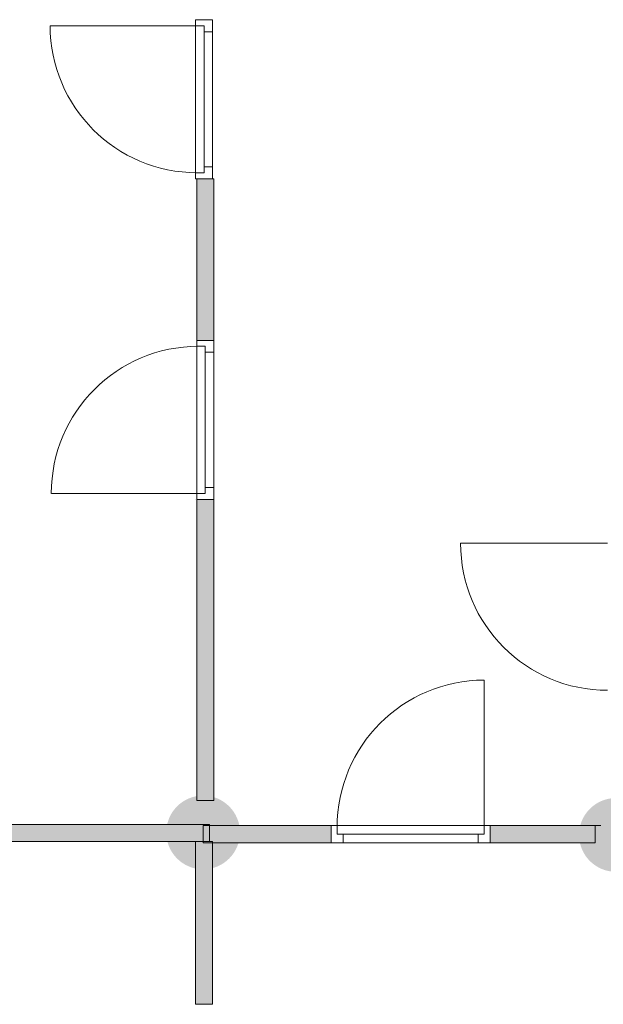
# Model space of a CAD drawing. Header units: inches. Extents: x 15 to 546804, y -66 to 267312.
# Tile 190 of 256: x 533094 to 536505, y 12121 to 17872. Entities that reach past the tile are written whole.
import ezdxf

# ---------------------------------------------------------------- set-up
doc = ezdxf.new("R2010")
doc.units = ezdxf.units.IN
doc.header["$MEASUREMENT"] = 0
doc.layers.add('Zone-1', color=4, linetype='Continuous')

msp = doc.modelspace()

# ---------------------------------------------------------------- hatches: boundary and pattern name
at = {"lineweight": 20}
h = msp.add_hatch(color=7, dxfattribs=at)
h.dxf.hatch_style = 1
h.paths.add_polyline_path([(534381.6, 13124.6, 1), (533950.8, 13124.6, 1)])
h = msp.add_hatch(color=7, dxfattribs=at)
h.dxf.hatch_style = 1
h.paths.add_polyline_path([(536794.2, 13110.2, 1), (536363.4, 13110.2, 1)])
h = msp.add_hatch(color=7, dxfattribs=at)
h.dxf.hatch_style = 1
h.paths.add_polyline_path([(534914.2, 13164.8), (534204.2, 13164.8), (534204.2, 13071.8), (534221.5, 13071.8), (534221.5, 13064.8), (534914.2, 13064.8)])
h.paths.add_polyline_path([(534221.5, 13064.8), (534166.2, 13064.8), (534166.2, 13071.8), (534121.5, 13071.8), (534121.5, 12120.8), (534221.5, 12120.8)])
h.paths.add_polyline_path([(534166.2, 13164.8), (534204.2, 13164.8), (534204.2, 13171.8), (530166.8, 13171.8), (530166.8, 13071.8), (534166.2, 13071.8)])
at = {"layer": 'Zone-1', "lineweight": 20}
h = msp.add_hatch(color=7, dxfattribs=at)
h.dxf.hatch_style = 1
h.paths.add_polyline_path([(534228.5, 16942.8), (534128.5, 16942.8), (534128.5, 15999), (534228.5, 15999)])
h.paths.add_polyline_path([(534228.5, 15070), (534128.5, 15070), (534128.5, 13311), (534228.5, 13311)])
h = msp.add_hatch(color=7, dxfattribs=at)
h.dxf.hatch_style = 1
h.paths.add_polyline_path([(536458.4, 13164.8), (535843.2, 13164.8), (535843.2, 13064.8), (536458.4, 13064.8)])

# ---------------------------------------------------------------- linework, layer by layer
at = {"color": 7, "lineweight": 20}
for p, q in [((534131.5, 17836.8, 0), (533272.5, 17836.8, 0)), ((534121.5, 17871.8, 0), (534121.5, 17836.8, 0)), ((534121.5, 16942.8, 2200), (534121.5, 17871.8, 2200)), ((534121.5, 17871.8, 2200), (534121.5, 17871.8, 0)), ((534221.5, 17871.8, 0), (534121.5, 17871.8, 0)), ((534221.5, 17871.8, 2200), (534121.5, 17871.8, 2200)), ((534171.5, 17836.8, 0), (534121.5, 17836.8, 0)), ((534121.5, 17836.8, 2165), (534121.5, 17836.8, 0)), ((534121.5, 16977.8, 2165), (534121.5, 17836.8, 2165)), ((534171.5, 17836.8, 2165), (534121.5, 17836.8, 2165)), ((534171.5, 17836.8, 0), (534171.5, 17782.1, 70.8)), ((534171.5, 17782.1, 2059.2), (534171.5, 17836.8, 2130)), ((534171.5, 17836.8, 2165), (534171.5, 17836.8, 0)), ((534171.5, 17801.8, 0), (534171.5, 17836.8, 0)), ((534171.5, 17801.8, 2165), (534171.5, 17836.8, 2165)), ((534221.5, 17871.8, 0), (534221.5, 17801.8, 0)), ((534221.5, 16942.8, 2200), (534221.5, 17871.8, 2200)), ((534221.5, 17871.8, 2200), (534221.5, 17871.8, 0)), ((534221.5, 17801.8, 0), (534171.5, 17801.8, 0)), ((534221.5, 17801.8, 2130), (534171.5, 17801.8, 2130)), ((534171.5, 17801.8, 2130), (534171.5, 17801.8, 0)), ((534171.5, 17012.8, 2130), (534171.5, 17801.8, 2130)), ((534171.5, 17012.8, 2165), (534171.5, 17801.8, 2165)), ((534171.5, 17801.8, 2130), (534171.5, 17801.8, 2165)), ((534171.5, 17801.8, 2630), (534171.5, 17012.8, 2630)), ((534171.5, 17012.8, 2200), (534171.5, 17801.8, 2200)), ((534171.5, 17801.8, 2200), (534171.5, 17801.8, 2630)), ((534221.5, 17012.8, 2130), (534221.5, 17801.8, 2130)), ((534221.5, 17801.8, 2130), (534221.5, 17801.8, 0)), ((534171.5, 17672.5, 1917.6), (534171.5, 17727.3, 1988.4)), ((534171.5, 17727.3, 141.6), (534171.5, 17672.5, 212.4)), ((534171.5, 17563, 1776), (534171.5, 17617.7, 1846.8)), ((534171.5, 17617.7, 283.2), (534171.5, 17563, 354)), ((534171.5, 17453.4, 1634.5), (534171.5, 17508.2, 1705.2)), ((534171.5, 17508.2, 424.8), (534171.5, 17453.4, 495.5)), ((534171.5, 17343.9, 1492.9), (534171.5, 17398.6, 1563.7)), ((534171.5, 17398.6, 566.3), (534171.5, 17343.9, 637.1)), ((534171.5, 17234.3, 1351.3), (534171.5, 17289.1, 1422.1)), ((534171.5, 17289.1, 707.9), (534171.5, 17234.3, 778.7)), ((534171.5, 17124.8, 1209.7), (534171.5, 17179.6, 1280.5)), ((534171.5, 17179.6, 849.5), (534171.5, 17124.8, 920.3)), ((534171.5, 17015.2, 1068.1), (534171.5, 17070, 1138.9)), ((534171.5, 17070, 991.1), (534171.5, 17015.2, 1061.9)), ((534121.5, 16977.8, 0), (534121.5, 16942.8, 0)), ((534171.5, 16977.8, 0), (534121.5, 16977.8, 0)), ((534121.5, 16977.8, 0), (534121.5, 16977.8, 2165)), ((534171.5, 16977.8, 2165), (534121.5, 16977.8, 2165)), ((534221.5, 17012.8, 2130), (534171.5, 17012.8, 2130)), ((534221.5, 17012.8, 0), (534171.5, 17012.8, 0)), ((534171.5, 17012.8, 0), (534171.5, 17012.8, 2130)), ((534171.5, 17012.8, 0), (534171.5, 16977.8, 0)), ((534171.5, 17012.8, 2165), (534171.5, 16977.8, 2165)), ((534171.5, 17012.8, 2130), (534171.5, 17012.8, 2165)), ((534171.5, 17012.8, 2630), (534171.5, 17012.8, 2200)), ((534171.5, 16977.8, 0), (534171.5, 16977.8, 2165)), ((534221.5, 17012.8, 0), (534221.5, 17012.8, 2130)), ((534221.5, 17012.8, 0), (534221.5, 16942.8, 0)), ((534121.5, 16942.8, 0), (534121.5, 16942.8, 2200)), ((534221.5, 16942.8, 0), (534121.5, 16942.8, 0)), ((534221.5, 16942.8, 2200), (534121.5, 16942.8, 2200)), ((534128.5, 16942.8, -500), (534128.5, 16942.8, 2700)), ((534128.5, 15999, 2700), (534128.5, 16942.8, 2700)), ((534228.5, 16942.8, -500), (534128.5, 16942.8, -500)), ((534128.5, 16942.8, 2700), (534228.5, 16942.8, 2700)), ((534128.5, 15999, -500), (534128.5, 16942.8, -500)), ((534221.5, 16942.8, 0), (534221.5, 16942.8, 2200)), ((534228.5, 16942.8, 2700), (534228.5, 16942.8, -500)), ((534228.5, 15999, -500), (534228.5, 16942.8, -500)), ((534228.5, 15999, 2700), (534228.5, 16942.8, 2700)), ((534228.5, 15999, 2200), (534128.5, 15999, 2200)), ((534128.5, 15999, 2200), (534128.5, 15929, 2200)), ((534128.5, 15999, 2700), (534128.5, 15999, 2200)), ((534128.5, 15070, 2700), (534128.5, 15999, 2700)), ((534228.5, 15999, 2700), (534128.5, 15999, 2700)), ((534128.5, 15964, 0), (534128.5, 15999, 0)), ((534128.5, 15999, 0), (534128.5, 15999, 2200)), ((534128.5, 15999, 2200), (534128.5, 15070, 2200)), ((534228.5, 15999, 0), (534128.5, 15999, 0)), ((534228.5, 15999, 2200), (534128.5, 15999, 2200)), ((534128.5, 15999, 2700), (534228.5, 15999, 2700)), ((534128.5, 15999, -500), (534128.5, 15999, 2700)), ((534228.5, 15999, -500), (534128.5, 15999, -500)), ((534221.5, 15999, 3200), (534221.5, 15999, 0)), ((534228.5, 15999, 2200), (534228.5, 15929, 2200)), ((534228.5, 15070, 2700), (534228.5, 15999, 2700)), ((534228.5, 15999, 2700), (534228.5, 15999, 2200)), ((534228.5, 15929, 0), (534228.5, 15999, 0)), ((534228.5, 15999, 0), (534228.5, 15999, 2200)), ((534228.5, 15999, 2200), (534228.5, 15070, 2200)), ((534228.5, 15999, 2700), (534228.5, 15999, -500)), ((534178.5, 15964, 0), (534128.5, 15964, 0)), ((534128.5, 15964, 0), (534128.5, 15964, 2165)), ((534128.5, 15964, 2165), (534128.5, 15105, 2165)), ((534178.5, 15964, 2165), (534128.5, 15964, 2165)), ((534138.5, 15964, 0), (534138.5, 15964, 2165)), ((534178.5, 15964, 2165), (534138.5, 15964, 2165)), ((534178.5, 15964, 0), (534138.5, 15964, 0)), ((534178.5, 15964, 0), (534178.5, 15964, 2165)), ((534178.5, 15929, 0), (534178.5, 15964, 0)), ((534178.5, 15929, 2165), (534178.5, 15964, 2165)), ((534178.5, 15105, 0), (534178.5, 15964, 0)), ((534178.5, 15964, 0), (534178.5, 15964, 2165)), ((534178.5, 15964, 2165), (534178.5, 15105, 2165)), ((534128.5, 15140, 2630), (534128.5, 15929, 2630)), ((534128.5, 15929, 2630), (534128.5, 15929, 2200)), ((534178.5, 15929, 2630), (534178.5, 15929, 2200)), ((534178.5, 15140, 2630), (534178.5, 15929, 2630)), ((534178.5, 15929, 2200), (534178.5, 15140, 2200)), ((534228.5, 15929, 2130), (534178.5, 15929, 2130)), ((534228.5, 15929, 0), (534178.5, 15929, 0)), ((534178.5, 15929, 0), (534178.5, 15929, 2130)), ((534178.5, 15929, 2130), (534178.5, 15140, 2130)), ((534178.5, 15929, 2165), (534178.5, 15140, 2165)), ((534178.5, 15929, 2130), (534178.5, 15929, 2165)), ((534178.5, 15926.6, 1068.1), (534178.5, 15871.8, 1138.9)), ((534178.5, 15871.8, 991.1), (534178.5, 15926.6, 1061.9)), ((534228.5, 15929, 2630), (534228.5, 15929, 2200)), ((534228.5, 15140, 2630), (534228.5, 15929, 2630)), ((534228.5, 15929, 0), (534228.5, 15929, 2130)), ((534228.5, 15929, 2130), (534228.5, 15140, 2130)), ((534178.5, 15817, 1209.7), (534178.5, 15762.2, 1280.5)), ((534178.5, 15762.2, 849.5), (534178.5, 15817, 920.3)), ((534178.5, 15707.5, 1351.3), (534178.5, 15652.7, 1422.1)), ((534178.5, 15652.7, 707.9), (534178.5, 15707.5, 778.7)), ((534178.5, 15597.9, 1492.9), (534178.5, 15543.1, 1563.7)), ((534178.5, 15543.1, 566.3), (534178.5, 15597.9, 637.1)), ((534178.5, 15488.4, 1634.5), (534178.5, 15433.6, 1705.2)), ((534178.5, 15433.6, 424.8), (534178.5, 15488.4, 495.5)), ((534178.5, 15378.8, 1776), (534178.5, 15324, 1846.8)), ((534178.5, 15324, 283.2), (534178.5, 15378.8, 354)), ((534178.5, 15269.3, 1917.6), (534178.5, 15214.5, 1988.4)), ((534178.5, 15214.5, 141.6), (534178.5, 15269.3, 212.4)), ((534128.5, 15140, 2200), (534128.5, 15070, 2200)), ((534128.5, 15140, 2200), (534128.5, 15140, 2630)), ((534178.5, 15105, 0), (534178.5, 15159.7, 70.8)), ((534178.5, 15159.7, 2059.2), (534178.5, 15105, 2130)), ((534178.5, 15140, 2200), (534178.5, 15140, 2630)), ((534228.5, 15140, 0), (534178.5, 15140, 0)), ((534228.5, 15140, 2130), (534178.5, 15140, 2130)), ((534178.5, 15140, 2130), (534178.5, 15140, 0)), ((534178.5, 15140, 0), (534178.5, 15105, 0)), ((534178.5, 15140, 2165), (534178.5, 15105, 2165)), ((534178.5, 15140, 2130), (534178.5, 15140, 2165)), ((534228.5, 15140, 2200), (534228.5, 15140, 2630)), ((534228.5, 15140, 2200), (534228.5, 15070, 2200)), ((534228.5, 15070, 0), (534228.5, 15140, 0)), ((534228.5, 15140, 2130), (534228.5, 15140, 0)), ((534138.5, 15105, 0), (533279.5, 15105, 0)), ((534121.5, 15069.3, 0), (534121.5, 15069.3, 3200)), ((534128.5, 15070, 0), (534128.5, 15105, 0)), ((534178.5, 15105, 0), (534128.5, 15105, 0)), ((534128.5, 15105, 2165), (534128.5, 15105, 0)), ((534178.5, 15105, 2165), (534128.5, 15105, 2165)), ((534228.5, 15070, 2200), (534128.5, 15070, 2200)), ((534228.5, 15070, 2700), (534128.5, 15070, 2700)), ((534128.5, 15070, 2200), (534128.5, 15070, 2700)), ((534128.5, 15070, 2200), (534128.5, 15070, 0)), ((534228.5, 15070, 0), (534128.5, 15070, 0)), ((534228.5, 15070, 2200), (534128.5, 15070, 2200)), ((534128.5, 15070, 3200), (534128.5, 15070, 5900)), ((534128.5, 13311, 5900), (534128.5, 15070, 5900)), ((534228.5, 15070, 3200), (534128.5, 15070, 3200)), ((534128.5, 15070, 5900), (534228.5, 15070, 5900)), ((534128.5, 13311, 3200), (534128.5, 15070, 3200)), ((534138.5, 15105, 2165), (534138.5, 15105, 0)), ((534178.5, 15105, 2165), (534138.5, 15105, 2165)), ((534178.5, 15105, 0), (534138.5, 15105, 0)), ((534178.5, 15105, 2165), (534178.5, 15105, 0)), ((534178.5, 15105, 2165), (534178.5, 15105, 0)), ((534221.5, 15069.3, 3200), (534221.5, 15069.3, 0)), ((534228.5, 15070, 2200), (534228.5, 15070, 2700)), ((534228.5, 15070, 2200), (534228.5, 15070, 0)), ((534228.5, 15070, 5900), (534228.5, 15070, 3200)), ((534228.5, 13311, 3200), (534228.5, 15070, 3200)), ((534228.5, 13311, 5900), (534228.5, 15070, 5900)), ((536530.4, 14813.8, 0), (535671.4, 14813.8, 0)), ((535808.2, 13154.8, 0), (535808.2, 14013.8, 0)), ((534128.5, 13311, 5900), (534228.5, 13311, 5900)), ((534128.5, 13311, 3200), (534128.5, 13311, 5900)), ((534228.5, 13311, 3200), (534128.5, 13311, 3200)), ((534228.5, 13311, 5900), (534228.5, 13311, 3200)), ((530166.8, 13171.8, 2700), (534204.2, 13171.8, 2700)), ((530166.8, 13171.8, -786.8), (534204.2, 13171.8, -786.8)), ((534204.2, 13171.8, -786.8), (534204.2, 13171.8, 2700)), ((534204.2, 13071.8, -786.8), (534204.2, 13171.8, -786.8)), ((534204.2, 13171.8, 2700), (534204.2, 13071.8, 2700)), ((534166.2, 13164.8, 2700), (534914.2, 13164.8, 2700)), ((534166.2, 13164.8, 2700), (534166.2, 13064.8, 2700)), ((534166.2, 13164.8, 0), (534166.2, 13164.8, 2700)), ((534166.2, 13064.8, 0), (534166.2, 13164.8, 0)), ((534166.2, 13164.8, 0), (534914.2, 13164.8, 0)), ((534914.2, 13064.8, 2200), (534914.2, 13164.8, 2200)), ((534914.2, 13164.8, 2200), (534984.2, 13164.8, 2200)), ((534914.2, 13164.8, 2700), (534914.2, 13164.8, 2200)), ((535843.2, 13164.8, 2700), (534914.2, 13164.8, 2700)), ((534914.2, 13064.8, 2700), (534914.2, 13164.8, 2700)), ((534949.2, 13164.8, 0), (534914.2, 13164.8, 0)), ((534914.2, 13164.8, 0), (534914.2, 13164.8, 2200)), ((534914.2, 13164.8, 2200), (535843.2, 13164.8, 2200)), ((534914.2, 13064.8, 0), (534914.2, 13164.8, 0)), ((534914.2, 13064.8, 2200), (534914.2, 13164.8, 2200)), ((534914.2, 13164.8, 0), (534914.2, 13164.8, 2700)), ((534914.2, 13064.8, 0), (534914.2, 13164.8, 0)), ((534914.2, 13164.8, 2700), (534914.2, 13064.8, 2700)), ((534949.2, 13114.8, 0), (534949.2, 13164.8, 0)), ((534949.2, 13164.8, 0), (534949.2, 13164.8, 2165)), ((534949.2, 13164.8, 2165), (535808.2, 13164.8, 2165)), ((534949.2, 13114.8, 2165), (534949.2, 13164.8, 2165)), ((534949.2, 13154.8, 0), (534949.2, 13154.8, 2165)), ((534949.2, 13114.8, 2165), (534949.2, 13154.8, 2165)), ((534949.2, 13114.8, 0), (534949.2, 13154.8, 0)), ((534949.2, 13114.8, 0), (534949.2, 13114.8, 2165)), ((534984.2, 13114.8, 0), (534949.2, 13114.8, 0)), ((534984.2, 13114.8, 2165), (534949.2, 13114.8, 2165)), ((535808.2, 13114.8, 0), (534949.2, 13114.8, 0)), ((534949.2, 13114.8, 0), (534949.2, 13114.8, 2165)), ((534949.2, 13114.8, 2165), (535808.2, 13114.8, 2165)), ((535773.2, 13164.8, 2630), (534984.2, 13164.8, 2630)), ((534984.2, 13164.8, 2630), (534984.2, 13164.8, 2200)), ((534984.2, 13114.8, 2630), (534984.2, 13114.8, 2200)), ((535773.2, 13114.8, 2630), (534984.2, 13114.8, 2630)), ((534984.2, 13114.8, 2200), (535773.2, 13114.8, 2200)), ((534984.2, 13064.8, 2130), (534984.2, 13114.8, 2130)), ((534984.2, 13064.8, 0), (534984.2, 13114.8, 0)), ((534984.2, 13114.8, 0), (534984.2, 13114.8, 2130)), ((534984.2, 13114.8, 2130), (535773.2, 13114.8, 2130)), ((534984.2, 13114.8, 2165), (535773.2, 13114.8, 2165)), ((534984.2, 13114.8, 2130), (534984.2, 13114.8, 2165)), ((534986.6, 13114.8, 1068.1), (535041.3, 13114.8, 1138.9)), ((535041.3, 13114.8, 991.1), (534986.6, 13114.8, 1061.9)), ((535096.1, 13114.8, 1209.7), (535150.9, 13114.8, 1280.5)), ((535150.9, 13114.8, 849.5), (535096.1, 13114.8, 920.3)), ((535205.7, 13114.8, 1351.3), (535260.4, 13114.8, 1422.1)), ((535260.4, 13114.8, 707.9), (535205.7, 13114.8, 778.7)), ((535315.2, 13114.8, 1492.9), (535370, 13114.8, 1563.7)), ((535370, 13114.8, 566.3), (535315.2, 13114.8, 637.1)), ((535424.8, 13114.8, 1634.5), (535479.5, 13114.8, 1705.2)), ((535479.5, 13114.8, 424.8), (535424.8, 13114.8, 495.5)), ((535534.3, 13114.8, 1776), (535589.1, 13114.8, 1846.8)), ((535589.1, 13114.8, 283.2), (535534.3, 13114.8, 354)), ((535643.8, 13114.8, 1917.6), (535698.6, 13114.8, 1988.4)), ((535698.6, 13114.8, 141.6), (535643.8, 13114.8, 212.4)), ((535808.2, 13114.8, 0), (535753.4, 13114.8, 70.8)), ((535753.4, 13114.8, 2059.2), (535808.2, 13114.8, 2130)), ((535773.2, 13164.8, 2200), (535843.2, 13164.8, 2200)), ((535773.2, 13164.8, 2200), (535773.2, 13164.8, 2630)), ((535773.2, 13114.8, 2200), (535773.2, 13114.8, 2630)), ((535773.2, 13064.8, 0), (535773.2, 13114.8, 0)), ((535773.2, 13064.8, 2130), (535773.2, 13114.8, 2130)), ((535773.2, 13114.8, 2130), (535773.2, 13114.8, 0)), ((535773.2, 13114.8, 0), (535808.2, 13114.8, 0)), ((535773.2, 13114.8, 2165), (535808.2, 13114.8, 2165)), ((535773.2, 13114.8, 2130), (535773.2, 13114.8, 2165)), ((535843.2, 13164.8, 0), (535808.2, 13164.8, 0)), ((535808.2, 13114.8, 0), (535808.2, 13164.8, 0)), ((535808.2, 13164.8, 2165), (535808.2, 13164.8, 0)), ((535808.2, 13114.8, 2165), (535808.2, 13164.8, 2165)), ((535808.2, 13154.8, 2165), (535808.2, 13154.8, 0)), ((535808.2, 13114.8, 2165), (535808.2, 13154.8, 2165)), ((535808.2, 13114.8, 0), (535808.2, 13154.8, 0)), ((535808.2, 13114.8, 2165), (535808.2, 13114.8, 0)), ((535808.2, 13114.8, 2165), (535808.2, 13114.8, 0)), ((535843.2, 13064.8, 2200), (535843.2, 13164.8, 2200)), ((535843.2, 13064.8, 2700), (535843.2, 13164.8, 2700)), ((535843.2, 13164.8, 2200), (535843.2, 13164.8, 2700)), ((535843.2, 13164.8, 2200), (535843.2, 13164.8, 0)), ((535843.2, 13064.8, 0), (535843.2, 13164.8, 0)), ((535843.2, 13064.8, 2200), (535843.2, 13164.8, 2200)), ((535843.2, 13164.8, 0), (536490, 13164.8, 0)), ((536458.4, 13064.8, 0), (536458.4, 13164.8, 0)), ((530166.8, 13071.8, -786.8), (534204.2, 13071.8, -786.8)), ((530166.8, 13071.8, 2700), (534204.2, 13071.8, 2700)), ((534096.6, 13071.8, -2859.5), (531143.5, 13071.8, -2859.5)), ((534121.5, 13071.8, 0), (534121.5, 13071.8, 3200)), ((534121.5, 12120.8, 3200), (534121.5, 13071.8, 3200)), ((534221.5, 13071.8, 0), (534121.5, 13071.8, 0)), ((534121.5, 13071.8, 3200), (534221.5, 13071.8, 3200)), ((534121.5, 12120.8, 0), (534121.5, 13071.8, 0)), ((534166.2, 13064.8, 2700), (534166.2, 13064.8, 0)), ((534166.2, 13064.8, 0), (534914.2, 13064.8, 0)), ((534166.2, 13064.8, 2700), (534914.2, 13064.8, 2700)), ((534204.2, 13071.8, 2700), (534204.2, 13071.8, -786.8)), ((534221.5, 13071.8, 3200), (534221.5, 13071.8, 0)), ((534221.5, 12120.8, 0), (534221.5, 13071.8, 0)), ((534221.5, 12120.8, 3200), (534221.5, 13071.8, 3200)), ((534914.2, 13064.8, 2200), (534984.2, 13064.8, 2200)), ((535843.2, 13064.8, 2700), (534914.2, 13064.8, 2700)), ((534914.2, 13064.8, 2700), (534914.2, 13064.8, 2200)), ((534984.2, 13064.8, 0), (534914.2, 13064.8, 0)), ((534914.2, 13064.8, 0), (534914.2, 13064.8, 2200)), ((534914.2, 13064.8, 2200), (535843.2, 13064.8, 2200)), ((534914.2, 13064.8, 2700), (534914.2, 13064.8, 0)), ((534984.2, 13064.8, 2630), (534984.2, 13064.8, 2200)), ((535773.2, 13064.8, 2630), (534984.2, 13064.8, 2630)), ((534984.2, 13064.8, 0), (534984.2, 13064.8, 2130)), ((534984.2, 13064.8, 2130), (535773.2, 13064.8, 2130)), ((535773.2, 13064.8, 2200), (535773.2, 13064.8, 2630)), ((535773.2, 13064.8, 2200), (535843.2, 13064.8, 2200)), ((535843.2, 13064.8, 0), (535773.2, 13064.8, 0)), ((535773.2, 13064.8, 2130), (535773.2, 13064.8, 0)), ((535843.2, 13064.8, 2200), (535843.2, 13064.8, 2700)), ((535843.2, 13064.8, 2200), (535843.2, 13064.8, 0)), ((535843.2, 13064.8, 0), (536458.4, 13064.8, 0)), ((534121.5, 12120.8, 3200), (534221.5, 12120.8, 3200)), ((534121.5, 12120.8, 0), (534121.5, 12120.8, 3200)), ((534221.5, 12120.8, 0), (534121.5, 12120.8, 0)), ((534221.5, 12120.8, 3200), (534221.5, 12120.8, 0))]:
    msp.add_line(p, q, dxfattribs=at)
at = {"color": 7, "lineweight": 20, "extrusion": (5.61302e-17, 1.21113e-11, -1)}
for centre in [(534131.5, 17836.8, 0), (536530.4, 14813.8, 0)]:
    msp.add_ellipse(centre, major_axis=(-859.5, 0), ratio=0.999391, start_param=4.712389, end_param=6.283185, dxfattribs=at)
at = {"color": 7, "lineweight": 20, "extrusion": (0, 0, -1)}
for centre, major_axis in [((534131.5, 17836.8, 0), (-859.5, 0)), ((536530.4, 14813.8, 0), (-859.5, 0)), ((536530.4, 14813.8, 0), (-859.5, 0)), ((536530.4, 14813.8, 0), (-859.5, 0)), ((535808.2, 13154.8, 0), (0, 859.5)), ((535808.2, 13154.8, 0), (0, 859.5)), ((535808.2, 13154.8, 0), (0, 859.5)), ((535808.2, 13154.8, 0), (0, 859.5))]:
    msp.add_ellipse(centre, major_axis=major_axis, ratio=0.999391, start_param=4.712389, end_param=6.283185, dxfattribs=at)
at = {"color": 7, "lineweight": 20}
msp.add_ellipse((534138.5, 15105, 0), major_axis=(-859.5, 0), ratio=0.999391, start_param=-1.570796, end_param=0, dxfattribs=at)
msp.add_ellipse((534138.5, 15105, 0), major_axis=(-859.5, 0), ratio=0.999391, start_param=-1.570796, end_param=0, dxfattribs=at)
for points, invisible_edges in [([(534121.5, 17871.8, 0), (534221.5, 17871.8, 2200), (534221.5, 17871.8, 0)], 1), ([(534221.5, 17871.8, 2200), (534121.5, 17871.8, 0), (534121.5, 17871.8, 2200)], 1), ([(534121.5, 17836.8, 2165), (534121.5, 17871.8, 0), (534121.5, 17836.8, 0)], 1), ([(534121.5, 17871.8, 0), (534121.5, 17836.8, 2165), (534121.5, 17871.8, 2200)], 3), ([(534121.5, 17871.8, 2200), (534121.5, 17836.8, 2165), (534121.5, 16942.8, 2200)], 3), ([(534221.5, 17871.8, 2200), (534121.5, 16942.8, 2200), (534221.5, 16942.8, 2200)], 1), ([(534121.5, 16942.8, 2200), (534221.5, 17871.8, 2200), (534121.5, 17871.8, 2200)], 1), ([(534121.5, 17871.8, 0), (534171.5, 17836.8, 0), (534121.5, 17836.8, 0)], 1), ([(534221.5, 17871.8, 0), (534171.5, 17836.8, 0), (534121.5, 17871.8, 0)], 3), ([(534171.5, 17836.8, 2165), (534121.5, 17836.8, 0), (534171.5, 17836.8, 0)], 1), ([(534121.5, 17836.8, 0), (534171.5, 17836.8, 2165), (534121.5, 17836.8, 2165)], 1), ([(534121.5, 16977.8, 2165), (534121.5, 16942.8, 2200), (534121.5, 17836.8, 2165)], 3), ([(534121.5, 17836.8, 2165), (534171.5, 16977.8, 2165), (534121.5, 16977.8, 2165)], 1), ([(534171.5, 16977.8, 2165), (534121.5, 17836.8, 2165), (534171.5, 17012.8, 2165)], 3), ([(534171.5, 17012.8, 2165), (534121.5, 17836.8, 2165), (534171.5, 17801.8, 2165)], 3), ([(534171.5, 17801.8, 2165), (534121.5, 17836.8, 2165), (534171.5, 17836.8, 2165)], 1), ([(534221.5, 17801.8, 0), (534171.5, 17836.8, 0), (534221.5, 17871.8, 0)], 3), ([(534171.5, 17801.8, 2130), (534171.5, 17836.8, 0), (534171.5, 17801.8, 0)], 1), ([(534171.5, 17836.8, 0), (534171.5, 17801.8, 2130), (534171.5, 17836.8, 2165)], 3), ([(534171.5, 17836.8, 2165), (534171.5, 17801.8, 2130), (534171.5, 17801.8, 2165)], 1), ([(534171.5, 17836.8, 0), (534221.5, 17801.8, 0), (534171.5, 17801.8, 0)], 1), ([(534221.5, 17871.8, 2200), (534221.5, 17801.8, 0), (534221.5, 17871.8, 0)], 1), ([(534221.5, 17801.8, 0), (534221.5, 17871.8, 2200), (534221.5, 17801.8, 2130)], 3), ([(534221.5, 17801.8, 2130), (534221.5, 17871.8, 2200), (534221.5, 17012.8, 2130)], 3), ([(534221.5, 16942.8, 2200), (534221.5, 17012.8, 2130), (534221.5, 17871.8, 2200)], 3), ([(534171.5, 17801.8, 2630), (534171.5, 17012.8, 2200), (534171.5, 17801.8, 2200)], 1), ([(534171.5, 17012.8, 2200), (534171.5, 17801.8, 2630), (534171.5, 17012.8, 2630)], 1), ([(534221.5, 17801.8, 2130), (534171.5, 17801.8, 0), (534221.5, 17801.8, 0)], 1), ([(534171.5, 17801.8, 0), (534221.5, 17801.8, 2130), (534171.5, 17801.8, 2130)], 1), ([(534171.5, 17012.8, 2165), (534171.5, 17801.8, 2130), (534171.5, 17012.8, 2130)], 1), ([(534171.5, 17801.8, 2130), (534171.5, 17012.8, 2165), (534171.5, 17801.8, 2165)], 1), ([(534171.5, 17801.8, 2130), (534221.5, 17012.8, 2130), (534171.5, 17012.8, 2130)], 1), ([(534221.5, 17012.8, 2130), (534171.5, 17801.8, 2130), (534221.5, 17801.8, 2130)], 1), ([(534121.5, 16977.8, 0), (534171.5, 16977.8, 2165), (534171.5, 16977.8, 0)], 1), ([(534171.5, 16977.8, 2165), (534121.5, 16977.8, 0), (534121.5, 16977.8, 2165)], 1), ([(534121.5, 16942.8, 2200), (534121.5, 16977.8, 0), (534121.5, 16942.8, 0)], 1), ([(534121.5, 16977.8, 0), (534121.5, 16942.8, 2200), (534121.5, 16977.8, 2165)], 3), ([(534121.5, 16977.8, 0), (534221.5, 16942.8, 0), (534121.5, 16942.8, 0)], 1), ([(534221.5, 16942.8, 0), (534121.5, 16977.8, 0), (534171.5, 16977.8, 0)], 13), ([(534171.5, 17012.8, 0), (534221.5, 17012.8, 2130), (534221.5, 17012.8, 0)], 1), ([(534221.5, 17012.8, 2130), (534171.5, 17012.8, 0), (534171.5, 17012.8, 2130)], 1), ([(534171.5, 16977.8, 2165), (534171.5, 17012.8, 0), (534171.5, 16977.8, 0)], 1), ([(534171.5, 17012.8, 0), (534171.5, 16977.8, 2165), (534171.5, 17012.8, 2130)], 3), ([(534171.5, 17012.8, 2130), (534171.5, 16977.8, 2165), (534171.5, 17012.8, 2165)], 1), ([(534221.5, 16942.8, 0), (534171.5, 16977.8, 0), (534221.5, 17012.8, 0)], 3), ([(534221.5, 17012.8, 0), (534171.5, 16977.8, 0), (534171.5, 17012.8, 0)], 1), ([(534221.5, 17012.8, 2130), (534221.5, 16942.8, 0), (534221.5, 17012.8, 0)], 1), ([(534221.5, 16942.8, 0), (534221.5, 17012.8, 2130), (534221.5, 16942.8, 2200)], 3), ([(534221.5, 16942.8, 2200), (534121.5, 16942.8, 0), (534221.5, 16942.8, 0)], 1), ([(534121.5, 16942.8, 0), (534221.5, 16942.8, 2200), (534121.5, 16942.8, 2200)], 1), ([(534128.5, 15999, 2700), (534128.5, 16942.8, -500), (534128.5, 15999, -500)], 1), ([(534128.5, 16942.8, -500), (534128.5, 15999, 2700), (534128.5, 16942.8, 2700)], 1), ([(534128.5, 16942.8, -500), (534228.5, 16942.8, 2700), (534228.5, 16942.8, -500)], 1), ([(534228.5, 16942.8, 2700), (534128.5, 16942.8, -500), (534128.5, 16942.8, 2700)], 1), ([(534128.5, 16942.8, -500), (534228.5, 15999, -500), (534128.5, 15999, -500)], 1), ([(534228.5, 15999, -500), (534128.5, 16942.8, -500), (534228.5, 16942.8, -500)], 1), ([(534228.5, 16942.8, 2700), (534128.5, 15999, 2700), (534228.5, 15999, 2700)], 1), ([(534128.5, 15999, 2700), (534228.5, 16942.8, 2700), (534128.5, 16942.8, 2700)], 1), ([(534228.5, 16942.8, -500), (534228.5, 15999, 2700), (534228.5, 15999, -500)], 1), ([(534228.5, 15999, 2700), (534228.5, 16942.8, -500), (534228.5, 16942.8, 2700)], 1), ([(534228.5, 15999, 0), (534128.5, 15999, 0), (534228.5, 15999, 2200)], 2), ([(534128.5, 15999, 2200), (534228.5, 15999, 2200), (534128.5, 15999, 0)], 2), ([(534128.5, 15999, 0), (534128.5, 15964, 0), (534128.5, 15999, 2200)], 2), ([(534128.5, 15964, 2165), (534128.5, 15999, 2200), (534128.5, 15964, 0)], 3), ([(534128.5, 15105, 2165), (534128.5, 15999, 2200), (534128.5, 15964, 2165)], 3), ([(534128.5, 15999, 2200), (534128.5, 15105, 2165), (534128.5, 15070, 2200)], 3), ([(534228.5, 15999, 2200), (534128.5, 15999, 2200), (534228.5, 15070, 2200)], 2), ([(534128.5, 15070, 2200), (534228.5, 15070, 2200), (534128.5, 15999, 2200)], 2), ([(534128.5, 15999, 0), (534228.5, 15999, 0), (534128.5, 15964, 0)], 2), ([(534178.5, 15964, 0), (534128.5, 15964, 0), (534228.5, 15999, 0)], 14), ([(534128.5, 15999, 2700), (534128.5, 15070, 2700), (534228.5, 15999, 2700)], 2), ([(534228.5, 15070, 2700), (534228.5, 15999, 2700), (534128.5, 15070, 2700)], 2), ([(534228.5, 15999, 2700), (534228.5, 15999, 2200), (534128.5, 15999, 2700)], 2), ([(534128.5, 15999, 2200), (534128.5, 15999, 2700), (534228.5, 15999, 2200)], 2), ([(534128.5, 15929, 2200), (534128.5, 15929, 2630), (534128.5, 15999, 2200)], 2), ([(534128.5, 15999, 2700), (534128.5, 15999, 2200), (534128.5, 15929, 2630)], 14), ([(534128.5, 15140, 2630), (534128.5, 15999, 2700), (534128.5, 15929, 2630)], 3), ([(534128.5, 15999, 2700), (534128.5, 15140, 2630), (534128.5, 15070, 2700)], 3), ([(534128.5, 15999, 2700), (534228.5, 15999, -500), (534228.5, 15999, 2700)], 1), ([(534228.5, 15999, -500), (534128.5, 15999, 2700), (534128.5, 15999, -500)], 1), ([(534228.5, 15929, 0), (534178.5, 15964, 0), (534228.5, 15999, 0)], 3), ([(534228.5, 15929, 0), (534228.5, 15999, 0), (534228.5, 15929, 2130)], 2), ([(534228.5, 15999, 2200), (534228.5, 15929, 2130), (534228.5, 15999, 0)], 3), ([(534228.5, 15070, 2200), (534228.5, 15929, 2130), (534228.5, 15999, 2200)], 3), ([(534228.5, 15929, 2200), (534228.5, 15999, 2200), (534228.5, 15929, 2630)], 2), ([(534228.5, 15999, 2700), (534228.5, 15929, 2630), (534228.5, 15999, 2200)], 3), ([(534228.5, 15070, 2700), (534228.5, 15929, 2630), (534228.5, 15999, 2700)], 3), ([(534178.5, 15964, 0), (534178.5, 15964, 2165), (534128.5, 15964, 0)], 2), ([(534128.5, 15964, 2165), (534128.5, 15964, 0), (534178.5, 15964, 2165)], 2), ([(534128.5, 15964, 2165), (534178.5, 15964, 2165), (534128.5, 15105, 2165)], 2), ([(534178.5, 15929, 2165), (534128.5, 15105, 2165), (534178.5, 15964, 2165)], 3), ([(534178.5, 15964, 2165), (534178.5, 15964, 0), (534138.5, 15964, 2165)], 2), ([(534138.5, 15964, 0), (534138.5, 15964, 2165), (534178.5, 15964, 0)], 2), ([(534178.5, 15105, 0), (534178.5, 15964, 0), (534178.5, 15105, 2165)], 2), ([(534178.5, 15964, 2165), (534178.5, 15105, 2165), (534178.5, 15964, 0)], 2), ([(534178.5, 15964, 0), (534178.5, 15929, 0), (534178.5, 15964, 2165)], 2), ([(534178.5, 15929, 2130), (534178.5, 15964, 2165), (534178.5, 15929, 0)], 3), ([(534178.5, 15929, 2165), (534178.5, 15964, 2165), (534178.5, 15929, 2130)], 2), ([(534178.5, 15929, 0), (534178.5, 15964, 0), (534228.5, 15929, 0)], 2), ([(534178.5, 15140, 2165), (534128.5, 15105, 2165), (534178.5, 15929, 2165)], 3), ([(534228.5, 15929, 0), (534228.5, 15929, 2130), (534178.5, 15929, 0)], 2), ([(534178.5, 15929, 2130), (534178.5, 15929, 0), (534228.5, 15929, 2130)], 2), ([(534178.5, 15929, 2130), (534178.5, 15140, 2130), (534178.5, 15929, 2165)], 2), ([(534178.5, 15140, 2165), (534178.5, 15929, 2165), (534178.5, 15140, 2130)], 2), ([(534178.5, 15929, 2130), (534228.5, 15929, 2130), (534178.5, 15140, 2130)], 2), ([(534228.5, 15140, 2130), (534178.5, 15140, 2130), (534228.5, 15929, 2130)], 2), ([(534178.5, 15140, 2200), (534178.5, 15929, 2200), (534178.5, 15140, 2630)], 2), ([(534178.5, 15929, 2630), (534178.5, 15140, 2630), (534178.5, 15929, 2200)], 2), ([(534228.5, 15929, 2130), (534228.5, 15070, 2200), (534228.5, 15140, 2130)], 3), ([(534228.5, 15929, 2630), (534228.5, 15070, 2700), (534228.5, 15140, 2630)], 3), ([(534178.5, 15105, 2165), (534128.5, 15105, 2165), (534178.5, 15140, 2165)], 2), ([(534128.5, 15140, 2200), (534128.5, 15070, 2200), (534128.5, 15140, 2630)], 2), ([(534128.5, 15070, 2700), (534128.5, 15140, 2630), (534128.5, 15070, 2200)], 3), ([(534178.5, 15140, 0), (534178.5, 15105, 0), (534178.5, 15140, 2130)], 2), ([(534178.5, 15105, 2165), (534178.5, 15140, 2130), (534178.5, 15105, 0)], 3), ([(534178.5, 15140, 2165), (534178.5, 15140, 2130), (534178.5, 15105, 2165)], 2), ([(534228.5, 15140, 0), (534178.5, 15140, 0), (534228.5, 15140, 2130)], 2), ([(534178.5, 15140, 2130), (534228.5, 15140, 2130), (534178.5, 15140, 0)], 2), ([(534178.5, 15140, 0), (534228.5, 15140, 0), (534178.5, 15105, 0)], 2), ([(534228.5, 15070, 0), (534178.5, 15105, 0), (534228.5, 15140, 0)], 3), ([(534228.5, 15070, 0), (534228.5, 15140, 0), (534228.5, 15070, 2200)], 2), ([(534228.5, 15140, 2130), (534228.5, 15070, 2200), (534228.5, 15140, 0)], 3), ([(534228.5, 15070, 2200), (534228.5, 15140, 2200), (534228.5, 15070, 2700)], 2), ([(534228.5, 15140, 2630), (534228.5, 15070, 2700), (534228.5, 15140, 2200)], 3), ([(534178.5, 15105, 0), (534128.5, 15105, 0), (534178.5, 15105, 2165)], 2), ([(534128.5, 15105, 2165), (534178.5, 15105, 2165), (534128.5, 15105, 0)], 2), ([(534128.5, 15105, 0), (534128.5, 15070, 0), (534128.5, 15105, 2165)], 2), ([(534128.5, 15070, 2200), (534128.5, 15105, 2165), (534128.5, 15070, 0)], 3), ([(534128.5, 15105, 0), (534178.5, 15105, 0), (534128.5, 15070, 0)], 2), ([(534128.5, 15070, 0), (534178.5, 15105, 0), (534228.5, 15070, 0)], 3), ([(534228.5, 15070, 0), (534228.5, 15070, 2200), (534128.5, 15070, 0)], 2), ([(534128.5, 15070, 2200), (534128.5, 15070, 0), (534228.5, 15070, 2200)], 2), ([(534228.5, 15070, 2200), (534228.5, 15070, 2700), (534128.5, 15070, 2200)], 2), ([(534128.5, 15070, 2700), (534128.5, 15070, 2200), (534228.5, 15070, 2700)], 2), ([(534128.5, 13311, 5900), (534128.5, 15070, 3200), (534128.5, 13311, 3200)], 1), ([(534128.5, 15070, 3200), (534128.5, 13311, 5900), (534128.5, 15070, 5900)], 1), ([(534128.5, 15070, 3200), (534228.5, 15070, 5900), (534228.5, 15070, 3200)], 1), ([(534228.5, 15070, 5900), (534128.5, 15070, 3200), (534128.5, 15070, 5900)], 1), ([(534128.5, 15070, 3200), (534228.5, 13311, 3200), (534128.5, 13311, 3200)], 1), ([(534228.5, 13311, 3200), (534128.5, 15070, 3200), (534228.5, 15070, 3200)], 1), ([(534228.5, 15070, 5900), (534128.5, 13311, 5900), (534228.5, 13311, 5900)], 1), ([(534128.5, 13311, 5900), (534228.5, 15070, 5900), (534128.5, 15070, 5900)], 1), ([(534178.5, 15105, 0), (534178.5, 15105, 2165), (534138.5, 15105, 0)], 2), ([(534138.5, 15105, 2165), (534138.5, 15105, 0), (534178.5, 15105, 2165)], 2), ([(534228.5, 15070, 3200), (534228.5, 13311, 5900), (534228.5, 13311, 3200)], 1), ([(534228.5, 13311, 5900), (534228.5, 15070, 3200), (534228.5, 15070, 5900)], 1), ([(534128.5, 13311, 5900), (534228.5, 13311, 3200), (534228.5, 13311, 5900)], 1), ([(534228.5, 13311, 3200), (534128.5, 13311, 5900), (534128.5, 13311, 3200)], 1), ([(530166.8, 13171.8, 2700), (534204.2, 13171.8, -786.8), (530166.8, 13171.8, -786.8)], 1), ([(534204.2, 13171.8, -786.8), (530166.8, 13171.8, 2700), (534204.2, 13171.8, 2700)], 1), ([(534204.2, 13171.8, -786.8), (530166.8, 13071.8, -786.8), (530166.8, 13171.8, -786.8)], 1), ([(530166.8, 13071.8, -786.8), (534204.2, 13171.8, -786.8), (534204.2, 13071.8, -786.8)], 1), ([(534204.2, 13071.8, 2700), (530166.8, 13171.8, 2700), (530166.8, 13071.8, 2700)], 1), ([(530166.8, 13171.8, 2700), (534204.2, 13071.8, 2700), (534204.2, 13171.8, 2700)], 1), ([(534204.2, 13171.8, -786.8), (534204.2, 13071.8, 2700), (534204.2, 13071.8, -786.8)], 1), ([(534204.2, 13071.8, 2700), (534204.2, 13171.8, -786.8), (534204.2, 13171.8, 2700)], 1), ([(534166.2, 13164.8, 2700), (534914.2, 13164.8, 0), (534166.2, 13164.8, 0)], 1), ([(534914.2, 13164.8, 0), (534166.2, 13164.8, 2700), (534914.2, 13164.8, 2700)], 1), ([(534166.2, 13164.8, 2700), (534166.2, 13064.8, 0), (534166.2, 13064.8, 2700)], 1), ([(534166.2, 13064.8, 0), (534166.2, 13164.8, 2700), (534166.2, 13164.8, 0)], 1), ([(534914.2, 13164.8, 0), (534166.2, 13064.8, 0), (534166.2, 13164.8, 0)], 1), ([(534166.2, 13064.8, 0), (534914.2, 13164.8, 0), (534914.2, 13064.8, 0)], 1), ([(534914.2, 13064.8, 2700), (534166.2, 13164.8, 2700), (534166.2, 13064.8, 2700)], 1), ([(534166.2, 13164.8, 2700), (534914.2, 13064.8, 2700), (534914.2, 13164.8, 2700)], 1), ([(534914.2, 13064.8, 2200), (534914.2, 13164.8, 0), (534914.2, 13064.8, 0)], 1), ([(534914.2, 13164.8, 0), (534914.2, 13064.8, 2200), (534914.2, 13164.8, 2200)], 1), ([(534914.2, 13164.8, 2200), (534949.2, 13164.8, 0), (534914.2, 13164.8, 0)], 1), ([(534949.2, 13164.8, 0), (534914.2, 13164.8, 2200), (534949.2, 13164.8, 2165)], 3), ([(534949.2, 13164.8, 2165), (534914.2, 13164.8, 2200), (535808.2, 13164.8, 2165)], 3), ([(535843.2, 13164.8, 2200), (535808.2, 13164.8, 2165), (534914.2, 13164.8, 2200)], 3), ([(535843.2, 13064.8, 2200), (534914.2, 13164.8, 2200), (534914.2, 13064.8, 2200)], 1), ([(534914.2, 13164.8, 2200), (535843.2, 13064.8, 2200), (535843.2, 13164.8, 2200)], 1), ([(534949.2, 13164.8, 0), (534914.2, 13064.8, 0), (534914.2, 13164.8, 0)], 1), ([(534914.2, 13064.8, 0), (534949.2, 13164.8, 0), (534949.2, 13114.8, 0)], 13), ([(534914.2, 13064.8, 2700), (535843.2, 13164.8, 2700), (534914.2, 13164.8, 2700)], 1), ([(535843.2, 13164.8, 2700), (534914.2, 13064.8, 2700), (535843.2, 13064.8, 2700)], 1), ([(534914.2, 13164.8, 2700), (534914.2, 13064.8, 2200), (534914.2, 13064.8, 2700)], 1), ([(534914.2, 13064.8, 2200), (534914.2, 13164.8, 2700), (534914.2, 13164.8, 2200)], 1), ([(534914.2, 13164.8, 2200), (534984.2, 13164.8, 2630), (534984.2, 13164.8, 2200)], 1), ([(534984.2, 13164.8, 2630), (534914.2, 13164.8, 2200), (534914.2, 13164.8, 2700)], 13), ([(534984.2, 13164.8, 2630), (534914.2, 13164.8, 2700), (535773.2, 13164.8, 2630)], 3), ([(535843.2, 13164.8, 2700), (535773.2, 13164.8, 2630), (534914.2, 13164.8, 2700)], 3), ([(534914.2, 13164.8, 0), (534914.2, 13064.8, 2700), (534914.2, 13064.8, 0)], 1), ([(534914.2, 13064.8, 2700), (534914.2, 13164.8, 0), (534914.2, 13164.8, 2700)], 1), ([(534914.2, 13064.8, 0), (534949.2, 13114.8, 0), (534984.2, 13064.8, 0)], 3), ([(534949.2, 13164.8, 0), (534949.2, 13114.8, 2165), (534949.2, 13114.8, 0)], 1), ([(534949.2, 13114.8, 2165), (534949.2, 13164.8, 0), (534949.2, 13164.8, 2165)], 1), ([(535808.2, 13164.8, 2165), (534949.2, 13114.8, 2165), (534949.2, 13164.8, 2165)], 1), ([(534949.2, 13114.8, 2165), (535808.2, 13164.8, 2165), (534984.2, 13114.8, 2165)], 3), ([(534949.2, 13154.8, 2165), (534949.2, 13114.8, 0), (534949.2, 13114.8, 2165)], 1), ([(534949.2, 13114.8, 0), (534949.2, 13154.8, 2165), (534949.2, 13154.8, 0)], 1), ([(535808.2, 13114.8, 2165), (534949.2, 13114.8, 0), (535808.2, 13114.8, 0)], 1), ([(534949.2, 13114.8, 0), (535808.2, 13114.8, 2165), (534949.2, 13114.8, 2165)], 1), ([(534949.2, 13114.8, 2165), (534984.2, 13114.8, 0), (534949.2, 13114.8, 0)], 1), ([(534984.2, 13114.8, 0), (534949.2, 13114.8, 2165), (534984.2, 13114.8, 2130)], 3), ([(534984.2, 13114.8, 2130), (534949.2, 13114.8, 2165), (534984.2, 13114.8, 2165)], 1), ([(534984.2, 13064.8, 0), (534949.2, 13114.8, 0), (534984.2, 13114.8, 0)], 1), ([(534984.2, 13114.8, 2165), (535808.2, 13164.8, 2165), (535773.2, 13114.8, 2165)], 3), ([(534984.2, 13114.8, 0), (534984.2, 13064.8, 2130), (534984.2, 13064.8, 0)], 1), ([(534984.2, 13064.8, 2130), (534984.2, 13114.8, 0), (534984.2, 13114.8, 2130)], 1), ([(534984.2, 13114.8, 2165), (535773.2, 13114.8, 2130), (534984.2, 13114.8, 2130)], 1), ([(535773.2, 13114.8, 2130), (534984.2, 13114.8, 2165), (535773.2, 13114.8, 2165)], 1), ([(535773.2, 13114.8, 2130), (534984.2, 13064.8, 2130), (534984.2, 13114.8, 2130)], 1), ([(534984.2, 13064.8, 2130), (535773.2, 13114.8, 2130), (535773.2, 13064.8, 2130)], 1), ([(535773.2, 13114.8, 2630), (534984.2, 13114.8, 2200), (535773.2, 13114.8, 2200)], 1), ([(534984.2, 13114.8, 2200), (535773.2, 13114.8, 2630), (534984.2, 13114.8, 2630)], 1), ([(535773.2, 13114.8, 2165), (535808.2, 13164.8, 2165), (535808.2, 13114.8, 2165)], 1), ([(535773.2, 13164.8, 2630), (535843.2, 13164.8, 2200), (535773.2, 13164.8, 2200)], 1), ([(535843.2, 13164.8, 2200), (535773.2, 13164.8, 2630), (535843.2, 13164.8, 2700)], 3), ([(535773.2, 13114.8, 2130), (535808.2, 13114.8, 0), (535773.2, 13114.8, 0)], 1), ([(535808.2, 13114.8, 0), (535773.2, 13114.8, 2130), (535808.2, 13114.8, 2165)], 3), ([(535808.2, 13114.8, 2165), (535773.2, 13114.8, 2130), (535773.2, 13114.8, 2165)], 1), ([(535773.2, 13064.8, 2130), (535773.2, 13114.8, 0), (535773.2, 13064.8, 0)], 1), ([(535773.2, 13114.8, 0), (535773.2, 13064.8, 2130), (535773.2, 13114.8, 2130)], 1), ([(535808.2, 13114.8, 0), (535773.2, 13064.8, 0), (535773.2, 13114.8, 0)], 1), ([(535773.2, 13064.8, 0), (535808.2, 13114.8, 0), (535843.2, 13064.8, 0)], 3), ([(535808.2, 13114.8, 2165), (535808.2, 13164.8, 0), (535808.2, 13114.8, 0)], 1), ([(535808.2, 13164.8, 0), (535808.2, 13114.8, 2165), (535808.2, 13164.8, 2165)], 1), ([(535808.2, 13164.8, 2165), (535843.2, 13164.8, 0), (535808.2, 13164.8, 0)], 1), ([(535843.2, 13164.8, 0), (535808.2, 13164.8, 2165), (535843.2, 13164.8, 2200)], 3), ([(535843.2, 13164.8, 0), (535808.2, 13114.8, 0), (535808.2, 13164.8, 0)], 1), ([(535843.2, 13064.8, 0), (535808.2, 13114.8, 0), (535843.2, 13164.8, 0)], 3), ([(535808.2, 13154.8, 0), (535808.2, 13114.8, 2165), (535808.2, 13114.8, 0)], 1), ([(535808.2, 13114.8, 2165), (535808.2, 13154.8, 0), (535808.2, 13154.8, 2165)], 1), ([(535843.2, 13164.8, 0), (535843.2, 13064.8, 2200), (535843.2, 13064.8, 0)], 1), ([(535843.2, 13064.8, 2200), (535843.2, 13164.8, 0), (535843.2, 13164.8, 2200)], 1), ([(535843.2, 13164.8, 2200), (535843.2, 13064.8, 2700), (535843.2, 13064.8, 2200)], 1), ([(535843.2, 13064.8, 2700), (535843.2, 13164.8, 2200), (535843.2, 13164.8, 2700)], 1), ([(534204.2, 13071.8, 2700), (530166.8, 13071.8, -786.8), (534204.2, 13071.8, -786.8)], 1), ([(530166.8, 13071.8, -786.8), (534204.2, 13071.8, 2700), (530166.8, 13071.8, 2700)], 1), ([(534121.5, 13071.8, 0), (534221.5, 13071.8, 3200), (534221.5, 13071.8, 0)], 1), ([(534221.5, 13071.8, 3200), (534121.5, 13071.8, 0), (534121.5, 13071.8, 3200)], 1), ([(534121.5, 12120.8, 0), (534121.5, 13071.8, 3200), (534121.5, 13071.8, 0)], 1), ([(534121.5, 13071.8, 3200), (534121.5, 12120.8, 0), (534121.5, 12120.8, 3200)], 1), ([(534121.5, 13071.8, 0), (534221.5, 12120.8, 0), (534121.5, 12120.8, 0)], 1), ([(534221.5, 12120.8, 0), (534121.5, 13071.8, 0), (534221.5, 13071.8, 0)], 1), ([(534221.5, 13071.8, 3200), (534121.5, 12120.8, 3200), (534221.5, 12120.8, 3200)], 1), ([(534121.5, 12120.8, 3200), (534221.5, 13071.8, 3200), (534121.5, 13071.8, 3200)], 1), ([(534914.2, 13064.8, 0), (534166.2, 13064.8, 2700), (534166.2, 13064.8, 0)], 1), ([(534166.2, 13064.8, 2700), (534914.2, 13064.8, 0), (534914.2, 13064.8, 2700)], 1), ([(534221.5, 13071.8, 3200), (534221.5, 12120.8, 0), (534221.5, 13071.8, 0)], 1), ([(534221.5, 12120.8, 0), (534221.5, 13071.8, 3200), (534221.5, 12120.8, 3200)], 1), ([(534984.2, 13064.8, 2130), (534914.2, 13064.8, 0), (534984.2, 13064.8, 0)], 1), ([(534914.2, 13064.8, 0), (534984.2, 13064.8, 2130), (534914.2, 13064.8, 2200)], 3), ([(534914.2, 13064.8, 2200), (534984.2, 13064.8, 2130), (535843.2, 13064.8, 2200)], 3), ([(534984.2, 13064.8, 2630), (534914.2, 13064.8, 2200), (534984.2, 13064.8, 2200)], 1), ([(534914.2, 13064.8, 2200), (534984.2, 13064.8, 2630), (534914.2, 13064.8, 2700)], 3), ([(534914.2, 13064.8, 2700), (534984.2, 13064.8, 2630), (535843.2, 13064.8, 2700)], 3), ([(535773.2, 13064.8, 2130), (535843.2, 13064.8, 2200), (534984.2, 13064.8, 2130)], 3), ([(535773.2, 13064.8, 2630), (535843.2, 13064.8, 2700), (534984.2, 13064.8, 2630)], 3), ([(535843.2, 13064.8, 2200), (535773.2, 13064.8, 0), (535843.2, 13064.8, 0)], 1), ([(535773.2, 13064.8, 0), (535843.2, 13064.8, 2200), (535773.2, 13064.8, 2130)], 3), ([(535843.2, 13064.8, 2700), (535773.2, 13064.8, 2200), (535843.2, 13064.8, 2200)], 1), ([(535773.2, 13064.8, 2200), (535843.2, 13064.8, 2700), (535773.2, 13064.8, 2630)], 3), ([(534221.5, 12120.8, 3200), (534121.5, 12120.8, 0), (534221.5, 12120.8, 0)], 1), ([(534121.5, 12120.8, 0), (534221.5, 12120.8, 3200), (534121.5, 12120.8, 3200)], 1)]:
    msp.add_3dface(points, dxfattribs=dict(at, invisible_edges=invisible_edges))

doc.saveas('drawing.dxf')
